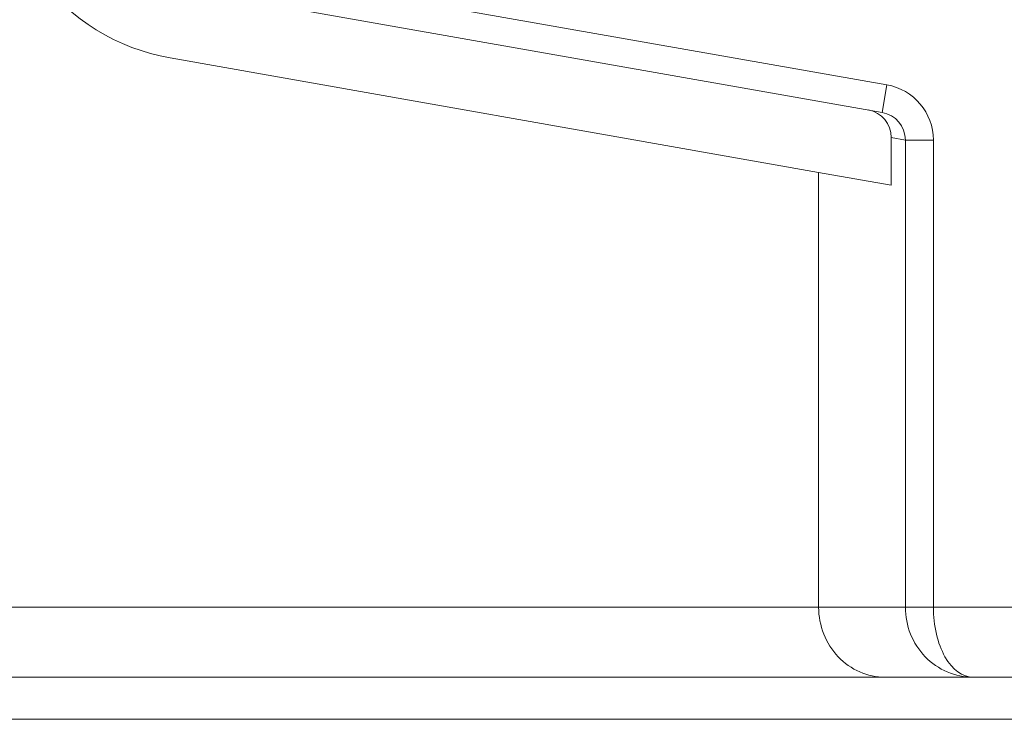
# Model space of a CAD drawing. Header units: millimetres. Extents: x -420 to 420, y -297 to 297.
# Tile 6 of 141: x -240.79 to -234.29, y -111.33 to -106.71. Entities that reach past the tile are written whole.
import ezdxf

# ---------------------------------------------------------------- set-up
doc = ezdxf.new("R2010")
doc.units = ezdxf.units.MM
doc.header["$MEASUREMENT"] = 0
doc.layers.add('layer 1', color=7, linetype='Continuous')

msp = doc.modelspace()

# ---------------------------------------------------------------- linework, layer by layer
at = {"layer": 'layer 1', "color": 7, "lineweight": 9}
for points in [[(-239.6858, -106.3288), (-239.6858, -106.3288), (-235.0662, -107.1433), (-235.0662, -107.1433)], [(-240.6685, -106.4297), (-240.4574, -106.7129), (-240.1461, -106.9047), (-239.7982, -106.966)], [(-235.0984, -107.3254), (-235.0984, -107.3254), (-239.7179, -106.5109), (-239.7179, -106.5109)], [(-239.7982, -106.966), (-239.7982, -106.966), (-235.517, -107.7209), (-235.517, -107.7209)], [(-235.0984, -107.3254), (-235.0984, -107.3254), (-235.0662, -107.1433), (-235.0662, -107.1433)], [(-234.7601, -107.5077), (-234.7601, -107.3282), (-234.8893, -107.1746), (-235.0662, -107.1433)], [(-235.0662, -107.1433), (-235.0662, -107.1433), (-235.0662, -107.1433), (-235.0662, -107.1433)], [(-234.7601, -107.5077), (-234.7601, -107.3282), (-234.8893, -107.1746), (-235.0662, -107.1433)], [(-234.7601, -107.5077), (-234.7601, -107.3282), (-234.8893, -107.1746), (-235.0662, -107.1433)], [(-234.7601, -107.5077), (-234.7601, -107.3282), (-234.8893, -107.1746), (-235.0662, -107.1433)], [(-234.7601, -107.5077), (-234.7601, -107.3282), (-234.8893, -107.1746), (-235.0662, -107.1433)], [(-234.7601, -107.5077), (-234.7601, -107.3282), (-234.8893, -107.1746), (-235.0662, -107.1433)], [(-234.7601, -107.5077), (-234.7601, -107.3282), (-234.8893, -107.1746), (-235.0662, -107.1433)], [(-234.7601, -107.5077), (-234.7601, -107.3282), (-234.8893, -107.1746), (-235.0662, -107.1433)], [(-234.7601, -107.5077), (-234.7601, -107.3282), (-234.8893, -107.1746), (-235.0662, -107.1433)], [(-234.7601, -107.5077), (-234.7601, -107.3282), (-234.8893, -107.1746), (-235.0662, -107.1433)], [(-234.7601, -107.5077), (-234.7601, -107.3282), (-234.8893, -107.1746), (-235.0662, -107.1433)], [(-234.7601, -107.5077), (-234.7601, -107.3282), (-234.8893, -107.1746), (-235.0662, -107.1433)], [(-234.7601, -107.5077), (-234.7601, -107.3282), (-234.8893, -107.1746), (-235.0662, -107.1433)], [(-234.7601, -107.5077), (-234.7601, -107.3282), (-234.8893, -107.1746), (-235.0662, -107.1433)], [(-234.7601, -107.5077), (-234.7601, -107.3282), (-234.8893, -107.1746), (-235.0662, -107.1433)], [(-234.7601, -107.5077), (-234.7601, -107.3282), (-234.8893, -107.1746), (-235.0662, -107.1433)], [(-234.7601, -107.5077), (-234.7601, -107.3282), (-234.8893, -107.1746), (-235.0662, -107.1433)], [(-234.7601, -107.5077), (-234.7601, -107.3282), (-234.8893, -107.1746), (-235.0662, -107.1433)], [(-234.7601, -107.5077), (-234.7601, -107.3282), (-234.8893, -107.1746), (-235.0662, -107.1433)], [(-234.7601, -107.5077), (-234.7601, -107.3282), (-234.8893, -107.1746), (-235.0662, -107.1433)], [(-234.7601, -107.5077), (-234.7601, -107.3282), (-234.8893, -107.1746), (-235.0662, -107.1433)], [(-235.0374, -107.4912), (-235.0374, -107.4016), (-235.1019, -107.3249), (-235.1903, -107.3091)], [(-235.1903, -107.3091), (-235.1903, -107.3091), (-235.1903, -107.3091), (-235.1903, -107.3091)], [(-235.0374, -107.4912), (-235.0374, -107.4016), (-235.1019, -107.3249), (-235.1903, -107.3091)], [(-235.0374, -107.4912), (-235.0374, -107.4016), (-235.1019, -107.3249), (-235.1903, -107.3091)], [(-235.0374, -107.4912), (-235.0374, -107.4016), (-235.1019, -107.3249), (-235.1903, -107.3091)], [(-235.0374, -107.4912), (-235.0374, -107.4016), (-235.1019, -107.3249), (-235.1903, -107.3091)], [(-235.0374, -107.4914), (-235.0374, -107.4016), (-235.1019, -107.3249), (-235.1903, -107.3091)], [(-235.0374, -107.4914), (-235.0374, -107.4016), (-235.1019, -107.3249), (-235.1903, -107.3091)], [(-235.0374, -107.4914), (-235.0374, -107.4016), (-235.1019, -107.3249), (-235.1903, -107.3091)], [(-235.0374, -107.4914), (-235.0374, -107.4016), (-235.1019, -107.3249), (-235.1903, -107.3091)], [(-235.0374, -107.4914), (-235.0374, -107.4016), (-235.1019, -107.3249), (-235.1903, -107.3091)], [(-235.0374, -107.4914), (-235.0374, -107.4016), (-235.1019, -107.3249), (-235.1903, -107.3091)], [(-235.0374, -107.4914), (-235.0374, -107.4016), (-235.1019, -107.3249), (-235.1903, -107.3091)], [(-235.0374, -107.4914), (-235.0374, -107.4016), (-235.1019, -107.3249), (-235.1903, -107.3091)], [(-235.0374, -107.4914), (-235.0374, -107.4016), (-235.1019, -107.3249), (-235.1903, -107.3091)], [(-235.0374, -107.4914), (-235.0374, -107.4016), (-235.1019, -107.3249), (-235.1903, -107.3091)], [(-235.0374, -107.4914), (-235.0374, -107.4016), (-235.1019, -107.3249), (-235.1903, -107.3091)], [(-235.0374, -107.4914), (-235.0374, -107.4016), (-235.1019, -107.3249), (-235.1903, -107.3091)], [(-235.0374, -107.4914), (-235.0374, -107.4016), (-235.1019, -107.3249), (-235.1903, -107.3091)], [(-235.0374, -107.4914), (-235.0374, -107.4016), (-235.1019, -107.3249), (-235.1903, -107.3091)], [(-235.0374, -107.4914), (-235.0374, -107.4016), (-235.1019, -107.3249), (-235.1903, -107.3091)], [(-235.0374, -107.4914), (-235.0374, -107.4016), (-235.1019, -107.3249), (-235.1903, -107.3091)], [(-234.9448, -107.5077), (-234.9448, -107.4179), (-235.0097, -107.3411), (-235.0984, -107.3254)], [(-235.0984, -107.3254), (-235.0984, -107.3254), (-235.0984, -107.3254), (-235.0984, -107.3254)], [(-234.9448, -107.5077), (-234.9448, -107.4179), (-235.0097, -107.3411), (-235.0984, -107.3254)], [(-234.9448, -107.5077), (-234.9448, -107.4179), (-235.0097, -107.3411), (-235.0984, -107.3254)], [(-234.9448, -107.5077), (-234.9448, -107.4179), (-235.0097, -107.3411), (-235.0984, -107.3254)], [(-234.9448, -107.5077), (-234.9448, -107.4179), (-235.0097, -107.3411), (-235.0984, -107.3254)], [(-234.9448, -107.5077), (-234.9448, -107.4179), (-235.0097, -107.3411), (-235.0984, -107.3254)], [(-234.9448, -107.5077), (-234.9448, -107.4179), (-235.0097, -107.3411), (-235.0984, -107.3254)], [(-234.9448, -107.5077), (-234.9448, -107.4179), (-235.0097, -107.3411), (-235.0984, -107.3254)], [(-234.9448, -107.5077), (-234.9448, -107.4179), (-235.0097, -107.3411), (-235.0984, -107.3254)], [(-234.9448, -107.5077), (-234.9448, -107.4179), (-235.0097, -107.3411), (-235.0984, -107.3254)], [(-234.9448, -107.5077), (-234.9448, -107.4179), (-235.0097, -107.3411), (-235.0984, -107.3254)], [(-234.9448, -107.5077), (-234.9448, -107.4179), (-235.0097, -107.3411), (-235.0984, -107.3254)], [(-234.9448, -107.5077), (-234.9448, -107.4179), (-235.0097, -107.3411), (-235.0984, -107.3254)], [(-234.9448, -107.5077), (-234.9448, -107.4179), (-235.0097, -107.3411), (-235.0984, -107.3254)], [(-234.9448, -107.5077), (-234.9448, -107.4179), (-235.0097, -107.3411), (-235.0984, -107.3254)], [(-234.9448, -107.5077), (-234.9448, -107.4179), (-235.0097, -107.3411), (-235.0984, -107.3254)], [(-234.9448, -107.5077), (-234.9448, -107.418), (-235.0097, -107.3411), (-235.0984, -107.3254)], [(-234.9448, -107.5077), (-234.9448, -107.418), (-235.0097, -107.3411), (-235.0984, -107.3254)], [(-234.9448, -107.5077), (-234.9448, -107.418), (-235.0097, -107.3411), (-235.0984, -107.3254)], [(-234.9448, -107.5077), (-234.9448, -107.418), (-235.0097, -107.3411), (-235.0984, -107.3254)], [(-234.9448, -107.5077), (-234.9448, -107.418), (-235.0097, -107.3411), (-235.0984, -107.3254)], [(-235.0374, -107.8055), (-235.0374, -107.8055), (-235.0374, -107.4912), (-235.0374, -107.4912)], [(-234.9448, -107.5077), (-234.9448, -107.5077), (-235.0374, -107.4912), (-235.0374, -107.4912)], [(-235.0374, -107.4912), (-235.0374, -107.4912), (-235.0374, -107.4914), (-235.0374, -107.4914)], [(-234.9448, -110.5893), (-234.9448, -110.5893), (-234.9448, -107.5077), (-234.9448, -107.5077)], [(-234.9448, -107.5077), (-234.9448, -107.5077), (-234.7601, -107.5077), (-234.7601, -107.5077)], [(-234.9448, -107.5077), (-234.9448, -107.5077), (-234.9448, -107.5077), (-234.9448, -107.5077)], [(-234.7601, -107.5077), (-234.7601, -107.5077), (-234.7601, -110.5893), (-234.7601, -110.5893)], [(-234.7601, -107.5077), (-234.7601, -107.5077), (-234.7601, -107.5077), (-234.7601, -107.5077)], [(-235.517, -107.7209), (-235.517, -107.7209), (-235.517, -110.5893), (-235.517, -110.5893)], [(-235.517, -107.7209), (-235.517, -107.7209), (-235.0374, -107.8055), (-235.0374, -107.8055)], [(-243.5978, -110.5893), (-243.5978, -110.5893), (-235.517, -110.5893), (-235.517, -110.5893)], [(-235.517, -110.5893), (-235.517, -110.5893), (-235.517, -110.5893), (-235.517, -110.5893)], [(-235.517, -110.5893), (-235.517, -110.5893), (-234.9448, -110.5893), (-234.9448, -110.5893)], [(-234.9448, -110.5893), (-234.9448, -110.5893), (-234.7601, -110.5893), (-234.7601, -110.5893)], [(-234.9448, -110.5893), (-234.9448, -110.5893), (-234.9448, -110.5893), (-234.9448, -110.5893)], [(-234.7601, -110.5893), (-234.7601, -110.5893), (-187.3315, -110.5893), (-187.3315, -110.5893)], [(-234.7601, -110.5893), (-234.7601, -110.5893), (-234.7601, -110.5893), (-234.7601, -110.5893)], [(-235.3885, -110.9161), (-235.3885, -110.9161), (-235.3885, -110.9161), (-235.3885, -110.9161)], [(-234.8137, -110.9161), (-234.8137, -110.9161), (-234.8137, -110.9161), (-234.8137, -110.9161)], [(-234.6832, -110.9161), (-234.6832, -110.9161), (-234.6832, -110.9161), (-234.6832, -110.9161)], [(-235.0783, -111.0515), (-235.0783, -111.0515), (-244.0363, -111.0515), (-244.0363, -111.0515)], [(-235.0783, -111.0515), (-235.0783, -111.0515), (-235.0783, -111.0515), (-235.0783, -111.0515)], [(-234.497, -111.0515), (-234.497, -111.0515), (-235.0783, -111.0515), (-235.0783, -111.0515)], [(-234.497, -111.0515), (-234.497, -111.0515), (-234.497, -111.0515), (-234.497, -111.0515)], [(-234.497, -111.0515), (-234.497, -111.0515), (-234.497, -111.0515), (-234.497, -111.0515)], [(-187.3315, -111.0515), (-187.3315, -111.0515), (-234.497, -111.0515), (-234.497, -111.0515)], [(-232.3474, -111.3288), (-232.3474, -111.3288), (-244.3639, -111.3288), (-244.3639, -111.3288)]]:
    msp.add_open_spline(points, degree=3, dxfattribs=at)
for points in [[(-235.517, -110.5893), (-235.517, -110.7119), (-235.4707, -110.8294), (-235.3885, -110.9161), (-235.3885, -110.9161), (-235.3062, -111.0029), (-235.1947, -111.0515), (-235.0783, -111.0515)], [(-235.517, -110.5893), (-235.517, -110.7119), (-235.4707, -110.8294), (-235.3885, -110.9161), (-235.3885, -110.9161), (-235.3062, -111.0029), (-235.1947, -111.0515), (-235.0783, -111.0515)], [(-235.517, -110.5893), (-235.517, -110.7119), (-235.4707, -110.8294), (-235.3885, -110.9161), (-235.3885, -110.9161), (-235.3062, -111.0029), (-235.1947, -111.0515), (-235.0783, -111.0515)], [(-235.517, -110.5893), (-235.517, -110.7119), (-235.4707, -110.8294), (-235.3885, -110.9161), (-235.3885, -110.9161), (-235.3062, -111.0029), (-235.1947, -111.0515), (-235.0783, -111.0515)], [(-235.517, -110.5893), (-235.517, -110.7119), (-235.4707, -110.8294), (-235.3885, -110.9161), (-235.3885, -110.9161), (-235.3062, -111.0029), (-235.1947, -111.0515), (-235.0783, -111.0515)], [(-235.517, -110.5893), (-235.517, -110.7119), (-235.4707, -110.8294), (-235.3885, -110.9161), (-235.3885, -110.9161), (-235.3062, -111.0029), (-235.1947, -111.0515), (-235.0783, -111.0515)], [(-235.517, -110.5893), (-235.517, -110.7119), (-235.4707, -110.8294), (-235.3885, -110.9161), (-235.3885, -110.9161), (-235.3062, -111.0029), (-235.1947, -111.0515), (-235.0783, -111.0515)], [(-235.517, -110.5893), (-235.517, -110.7119), (-235.4707, -110.8294), (-235.3885, -110.9161), (-235.3885, -110.9161), (-235.3062, -111.0029), (-235.1947, -111.0515), (-235.0783, -111.0515)], [(-235.517, -110.5893), (-235.517, -110.7119), (-235.4707, -110.8294), (-235.3885, -110.9161), (-235.3885, -110.9161), (-235.3062, -111.0029), (-235.1947, -111.0515), (-235.0783, -111.0515)], [(-235.517, -110.5893), (-235.517, -110.7119), (-235.4707, -110.8294), (-235.3885, -110.9161), (-235.3885, -110.9161), (-235.3062, -111.0029), (-235.1947, -111.0515), (-235.0783, -111.0515)], [(-235.517, -110.5893), (-235.517, -110.7119), (-235.4707, -110.8294), (-235.3885, -110.9161), (-235.3885, -110.9161), (-235.3062, -111.0029), (-235.1947, -111.0515), (-235.0783, -111.0515)], [(-235.517, -110.5893), (-235.517, -110.7119), (-235.4707, -110.8294), (-235.3885, -110.9161), (-235.3885, -110.9161), (-235.3062, -111.0029), (-235.1947, -111.0515), (-235.0783, -111.0515)], [(-235.517, -110.5893), (-235.517, -110.7119), (-235.4707, -110.8294), (-235.3885, -110.9161), (-235.3885, -110.9161), (-235.3062, -111.0029), (-235.1947, -111.0515), (-235.0783, -111.0515)], [(-235.517, -110.5893), (-235.517, -110.7119), (-235.4707, -110.8294), (-235.3885, -110.9161), (-235.3885, -110.9161), (-235.3062, -111.0029), (-235.1947, -111.0515), (-235.0783, -111.0515)], [(-235.517, -110.5893), (-235.517, -110.7119), (-235.4707, -110.8294), (-235.3885, -110.9161), (-235.3885, -110.9161), (-235.3062, -111.0029), (-235.1947, -111.0515), (-235.0783, -111.0515)], [(-235.517, -110.5893), (-235.517, -110.7119), (-235.4707, -110.8294), (-235.3885, -110.9161), (-235.3885, -110.9161), (-235.3062, -111.0029), (-235.1947, -111.0515), (-235.0783, -111.0515)], [(-235.517, -110.5893), (-235.517, -110.7119), (-235.4707, -110.8294), (-235.3885, -110.9161), (-235.3885, -110.9161), (-235.3062, -111.0029), (-235.1947, -111.0515), (-235.0783, -111.0515)], [(-235.517, -110.5893), (-235.517, -110.7119), (-235.4707, -110.8294), (-235.3885, -110.9161), (-235.3885, -110.9161), (-235.3062, -111.0029), (-235.1947, -111.0515), (-235.0783, -111.0515)], [(-235.517, -110.5893), (-235.517, -110.7119), (-235.4707, -110.8294), (-235.3885, -110.9161), (-235.3885, -110.9161), (-235.3062, -111.0029), (-235.1947, -111.0515), (-235.0783, -111.0515)], [(-235.517, -110.5893), (-235.517, -110.7119), (-235.4707, -110.8294), (-235.3885, -110.9161), (-235.3885, -110.9161), (-235.3062, -111.0029), (-235.1947, -111.0515), (-235.0783, -111.0515)], [(-235.517, -110.5893), (-235.517, -110.7119), (-235.4707, -110.8294), (-235.3885, -110.9161), (-235.3885, -110.9161), (-235.3062, -111.0029), (-235.1947, -111.0515), (-235.0783, -111.0515)], [(-234.9448, -110.5893), (-234.9448, -110.7119), (-234.8976, -110.8294), (-234.8137, -110.9161), (-234.8137, -110.9161), (-234.7296, -111.0029), (-234.6157, -111.0515), (-234.497, -111.0515)], [(-234.9448, -110.5893), (-234.9448, -110.7119), (-234.8976, -110.8294), (-234.8137, -110.9161), (-234.8137, -110.9161), (-234.7296, -111.0029), (-234.6157, -111.0515), (-234.497, -111.0515)], [(-234.9448, -110.5893), (-234.9448, -110.7119), (-234.8976, -110.8294), (-234.8137, -110.9161), (-234.8137, -110.9161), (-234.7296, -111.0029), (-234.6157, -111.0515), (-234.497, -111.0515)], [(-234.9448, -110.5893), (-234.9448, -110.7119), (-234.8976, -110.8294), (-234.8137, -110.9161), (-234.8137, -110.9161), (-234.7296, -111.0029), (-234.6157, -111.0515), (-234.497, -111.0515)], [(-234.9448, -110.5893), (-234.9448, -110.7119), (-234.8976, -110.8294), (-234.8137, -110.9161), (-234.8137, -110.9161), (-234.7296, -111.0029), (-234.6157, -111.0515), (-234.497, -111.0515)], [(-234.9448, -110.5893), (-234.9448, -110.7119), (-234.8976, -110.8294), (-234.8137, -110.9161), (-234.8137, -110.9161), (-234.7296, -111.0029), (-234.6157, -111.0515), (-234.497, -111.0515)], [(-234.9448, -110.5893), (-234.9448, -110.7119), (-234.8976, -110.8294), (-234.8137, -110.9161), (-234.8137, -110.9161), (-234.7296, -111.0029), (-234.6157, -111.0515), (-234.497, -111.0515)], [(-234.9448, -110.5893), (-234.9448, -110.7119), (-234.8976, -110.8294), (-234.8137, -110.9161), (-234.8137, -110.9161), (-234.7296, -111.0029), (-234.6157, -111.0515), (-234.497, -111.0515)], [(-234.9448, -110.5893), (-234.9448, -110.7119), (-234.8976, -110.8294), (-234.8137, -110.9161), (-234.8137, -110.9161), (-234.7296, -111.0029), (-234.6157, -111.0515), (-234.497, -111.0515)], [(-234.9448, -110.5893), (-234.9448, -110.7119), (-234.8976, -110.8294), (-234.8137, -110.9161), (-234.8137, -110.9161), (-234.7296, -111.0029), (-234.6157, -111.0515), (-234.497, -111.0515)], [(-234.9448, -110.5893), (-234.9448, -110.7119), (-234.8976, -110.8294), (-234.8137, -110.9161), (-234.8137, -110.9161), (-234.7296, -111.0029), (-234.6157, -111.0515), (-234.497, -111.0515)], [(-234.9448, -110.5893), (-234.9448, -110.7119), (-234.8976, -110.8294), (-234.8137, -110.9161), (-234.8137, -110.9161), (-234.7296, -111.0029), (-234.6157, -111.0515), (-234.497, -111.0515)], [(-234.9448, -110.5893), (-234.9448, -110.7119), (-234.8976, -110.8294), (-234.8137, -110.9161), (-234.8137, -110.9161), (-234.7296, -111.0029), (-234.6157, -111.0515), (-234.497, -111.0515)], [(-234.9448, -110.5893), (-234.9448, -110.7119), (-234.8976, -110.8294), (-234.8137, -110.9161), (-234.8137, -110.9161), (-234.7296, -111.0029), (-234.6157, -111.0515), (-234.497, -111.0515)], [(-234.9448, -110.5893), (-234.9448, -110.7119), (-234.8976, -110.8294), (-234.8137, -110.9161), (-234.8137, -110.9161), (-234.7296, -111.0029), (-234.6157, -111.0515), (-234.497, -111.0515)], [(-234.9448, -110.5893), (-234.9448, -110.7119), (-234.8976, -110.8294), (-234.8137, -110.9161), (-234.8137, -110.9161), (-234.7296, -111.0029), (-234.6157, -111.0515), (-234.497, -111.0515)], [(-234.9448, -110.5893), (-234.9448, -110.7119), (-234.8976, -110.8294), (-234.8137, -110.9161), (-234.8137, -110.9161), (-234.7296, -111.0029), (-234.6157, -111.0515), (-234.497, -111.0515)], [(-234.9448, -110.5893), (-234.9448, -110.7119), (-234.8976, -110.8294), (-234.8137, -110.9161), (-234.8137, -110.9161), (-234.7296, -111.0029), (-234.6157, -111.0515), (-234.497, -111.0515)], [(-234.9448, -110.5893), (-234.9448, -110.7119), (-234.8976, -110.8294), (-234.8137, -110.9161), (-234.8137, -110.9161), (-234.7296, -111.0029), (-234.6157, -111.0515), (-234.497, -111.0515)], [(-234.9448, -110.5893), (-234.9448, -110.7119), (-234.8976, -110.8294), (-234.8137, -110.9161), (-234.8137, -110.9161), (-234.7296, -111.0029), (-234.6157, -111.0515), (-234.497, -111.0515)], [(-234.9448, -110.5893), (-234.9448, -110.7119), (-234.8976, -110.8294), (-234.8137, -110.9161), (-234.8137, -110.9161), (-234.7296, -111.0029), (-234.6157, -111.0515), (-234.497, -111.0515)], [(-234.7601, -110.5893), (-234.7601, -110.7119), (-234.7324, -110.8294), (-234.6832, -110.9161), (-234.6832, -110.9161), (-234.6338, -111.0029), (-234.5669, -111.0515), (-234.497, -111.0515)], [(-234.7601, -110.5893), (-234.7601, -110.7119), (-234.7324, -110.8294), (-234.6832, -110.9161), (-234.6832, -110.9161), (-234.6338, -111.0029), (-234.5669, -111.0515), (-234.497, -111.0515)], [(-234.7601, -110.5893), (-234.7601, -110.7119), (-234.7324, -110.8294), (-234.6832, -110.9161), (-234.6832, -110.9161), (-234.6338, -111.0029), (-234.5669, -111.0515), (-234.497, -111.0515)], [(-234.7601, -110.5893), (-234.7601, -110.7119), (-234.7324, -110.8294), (-234.6832, -110.9161), (-234.6832, -110.9161), (-234.6338, -111.0029), (-234.5669, -111.0515), (-234.497, -111.0515)], [(-234.7601, -110.5893), (-234.7601, -110.7119), (-234.7324, -110.8294), (-234.6832, -110.9161), (-234.6832, -110.9161), (-234.6338, -111.0029), (-234.5669, -111.0515), (-234.497, -111.0515)], [(-234.7601, -110.5893), (-234.7601, -110.7119), (-234.7324, -110.8294), (-234.6832, -110.9161), (-234.6832, -110.9161), (-234.6338, -111.0029), (-234.5669, -111.0515), (-234.497, -111.0515)], [(-234.7601, -110.5893), (-234.7601, -110.7119), (-234.7324, -110.8294), (-234.6832, -110.9161), (-234.6832, -110.9161), (-234.6338, -111.0029), (-234.5669, -111.0515), (-234.497, -111.0515)], [(-234.7601, -110.5893), (-234.7601, -110.7119), (-234.7324, -110.8294), (-234.6832, -110.9161), (-234.6832, -110.9161), (-234.6338, -111.0029), (-234.5669, -111.0515), (-234.497, -111.0515)], [(-234.7601, -110.5893), (-234.7601, -110.7119), (-234.7324, -110.8294), (-234.6832, -110.9161), (-234.6832, -110.9161), (-234.6338, -111.0029), (-234.5669, -111.0515), (-234.497, -111.0515)], [(-234.7601, -110.5893), (-234.7601, -110.7119), (-234.7324, -110.8294), (-234.6832, -110.9161), (-234.6832, -110.9161), (-234.6338, -111.0029), (-234.5669, -111.0515), (-234.497, -111.0515)], [(-234.7601, -110.5893), (-234.7601, -110.7119), (-234.7324, -110.8294), (-234.6832, -110.9161), (-234.6832, -110.9161), (-234.6338, -111.0029), (-234.5669, -111.0515), (-234.497, -111.0515)], [(-234.7601, -110.5893), (-234.7601, -110.7119), (-234.7324, -110.8294), (-234.6832, -110.9161), (-234.6832, -110.9161), (-234.6338, -111.0029), (-234.5669, -111.0515), (-234.497, -111.0515)], [(-234.7601, -110.5893), (-234.7601, -110.7119), (-234.7324, -110.8294), (-234.6832, -110.9161), (-234.6832, -110.9161), (-234.6338, -111.0029), (-234.5669, -111.0515), (-234.497, -111.0515)], [(-234.7601, -110.5893), (-234.7601, -110.7119), (-234.7324, -110.8294), (-234.6832, -110.9161), (-234.6832, -110.9161), (-234.6338, -111.0029), (-234.5669, -111.0515), (-234.497, -111.0515)], [(-234.7601, -110.5893), (-234.7601, -110.7119), (-234.7324, -110.8294), (-234.6832, -110.9161), (-234.6832, -110.9161), (-234.6338, -111.0029), (-234.5669, -111.0515), (-234.497, -111.0515)], [(-234.7601, -110.5893), (-234.7601, -110.7119), (-234.7324, -110.8294), (-234.6832, -110.9161), (-234.6832, -110.9161), (-234.6338, -111.0029), (-234.5669, -111.0515), (-234.497, -111.0515)], [(-234.7601, -110.5893), (-234.7601, -110.7119), (-234.7324, -110.8294), (-234.6832, -110.9161), (-234.6832, -110.9161), (-234.6338, -111.0029), (-234.5669, -111.0515), (-234.497, -111.0515)], [(-234.7601, -110.5893), (-234.7601, -110.7119), (-234.7324, -110.8294), (-234.6832, -110.9161), (-234.6832, -110.9161), (-234.6338, -111.0029), (-234.5669, -111.0515), (-234.497, -111.0515)], [(-234.7601, -110.5893), (-234.7601, -110.7119), (-234.7324, -110.8294), (-234.6832, -110.9161), (-234.6832, -110.9161), (-234.6338, -111.0029), (-234.5669, -111.0515), (-234.497, -111.0515)], [(-234.7601, -110.5893), (-234.7601, -110.7119), (-234.7324, -110.8294), (-234.6832, -110.9161), (-234.6832, -110.9161), (-234.6338, -111.0029), (-234.5669, -111.0515), (-234.497, -111.0515)], [(-234.7601, -110.5893), (-234.7601, -110.7119), (-234.7324, -110.8294), (-234.6832, -110.9161), (-234.6832, -110.9161), (-234.6338, -111.0029), (-234.5669, -111.0515), (-234.497, -111.0515)]]:
    msp.add_open_spline(points, degree=3, knots=[0, 0, 0, 0, 0.333333, 0.333333, 0.333333, 0.333333, 1, 1, 1, 1], dxfattribs=at)

doc.saveas('drawing.dxf')
